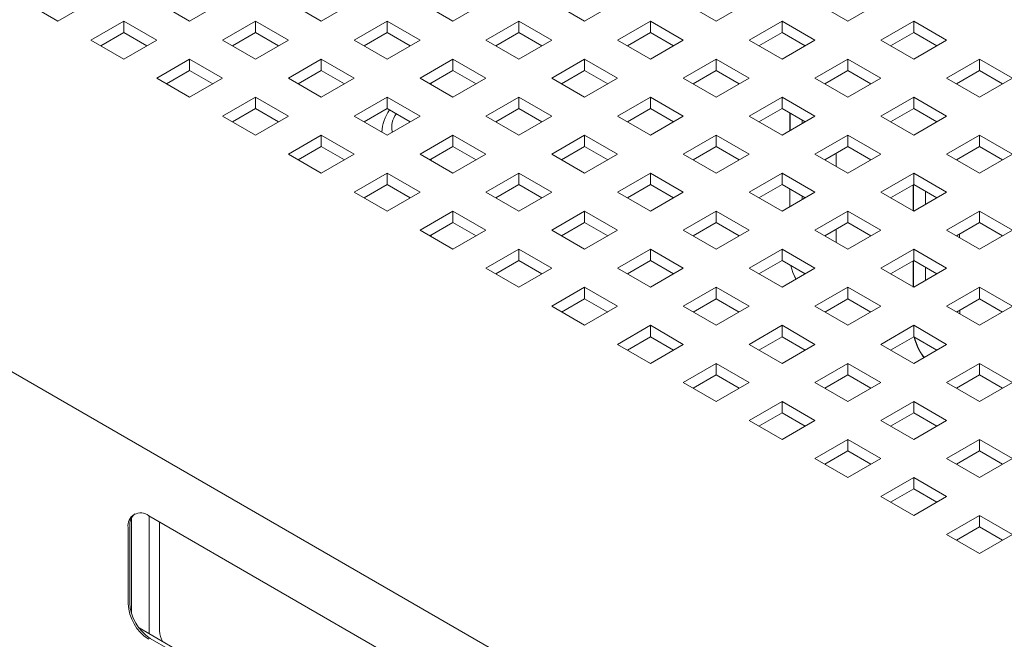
# Model space of a CAD drawing. Header units: inches. Extents: x 0 to 109, y 0 to 85.
# Tile 51 of 60: x 80.73 to 84.96, y 29.89 to 32.55. Entities that reach past the tile are written whole.
import ezdxf

# ---------------------------------------------------------------- set-up
doc = ezdxf.new("R2010")
doc.units = ezdxf.units.IN
doc.header["$MEASUREMENT"] = 0

msp = doc.modelspace()

# ---------------------------------------------------------------- linework, layer by layer
at = {"color": 7, "linetype": 'Continuous', "lineweight": 15, "ltscale": 5}
for p, q in [((74.21, 34.7828), (85.3716, 28.3393)), ((80.8954, 32.5431), (80.754, 32.6248)), ((81.0368, 32.6248), (80.8954, 32.5431)), ((81.4611, 32.5431), (81.3197, 32.6248)), ((81.6025, 32.6248), (81.4611, 32.5431)), ((82.0268, 32.5431), (81.8853, 32.6248)), ((82.1682, 32.6248), (82.0268, 32.5431)), ((82.5925, 32.5431), (82.451, 32.6248)), ((82.7339, 32.6248), (82.5925, 32.5431)), ((83.1581, 32.5431), (83.0167, 32.6248)), ((83.2996, 32.6248), (83.1581, 32.5431)), ((83.7238, 32.5431), (83.5824, 32.6248)), ((83.8652, 32.6248), (83.7238, 32.5431)), ((84.2895, 32.5431), (84.1481, 32.6248)), ((84.4309, 32.6248), (84.2895, 32.5431)), ((81.0368, 32.4615), (81.1782, 32.5431)), ((81.1782, 32.5431), (81.3197, 32.4615)), ((81.1782, 32.5431), (81.1782, 32.4943)), ((81.6025, 32.4615), (81.7439, 32.5431)), ((81.7439, 32.5431), (81.8853, 32.4615)), ((81.7439, 32.5431), (81.7439, 32.4943)), ((82.1682, 32.4615), (82.3096, 32.5431)), ((82.3096, 32.5431), (82.451, 32.4615)), ((82.3096, 32.5431), (82.3096, 32.4943)), ((82.7339, 32.4615), (82.8753, 32.5431)), ((82.8753, 32.5431), (83.0167, 32.4615)), ((82.8753, 32.5431), (82.8753, 32.4943)), ((83.2996, 32.4615), (83.441, 32.5431)), ((83.441, 32.5431), (83.5824, 32.4615)), ((83.441, 32.5431), (83.441, 32.4943)), ((83.8652, 32.4615), (84.0067, 32.5431)), ((84.0067, 32.5431), (84.1481, 32.4615)), ((84.0067, 32.5431), (84.0067, 32.4943)), ((84.4309, 32.4615), (84.5724, 32.5431)), ((84.5724, 32.5431), (84.7138, 32.4615)), ((84.5724, 32.5431), (84.5724, 32.4943)), ((81.0791, 32.4371), (81.1782, 32.4943)), ((81.1782, 32.4943), (81.2774, 32.4371)), ((81.6448, 32.4371), (81.7439, 32.4943)), ((81.7439, 32.4943), (81.8431, 32.4371)), ((82.2105, 32.4371), (82.3096, 32.4943)), ((82.3096, 32.4943), (82.4087, 32.4371)), ((82.7762, 32.4371), (82.8753, 32.4943)), ((82.8753, 32.4943), (82.9744, 32.4371)), ((83.3419, 32.4371), (83.441, 32.4943)), ((83.441, 32.4943), (83.5401, 32.4371)), ((83.9075, 32.4371), (84.0067, 32.4943)), ((84.0067, 32.4943), (84.1058, 32.4371)), ((84.4732, 32.4371), (84.5724, 32.4943)), ((84.5724, 32.4943), (84.6715, 32.4371)), ((81.1782, 32.3798), (81.0368, 32.4615)), ((81.3197, 32.4615), (81.1782, 32.3798)), ((81.7439, 32.3798), (81.6025, 32.4615)), ((81.8853, 32.4615), (81.7439, 32.3798)), ((82.3096, 32.3798), (82.1682, 32.4615)), ((82.451, 32.4615), (82.3096, 32.3798)), ((82.8753, 32.3798), (82.7339, 32.4615)), ((83.0167, 32.4615), (82.8753, 32.3798)), ((83.441, 32.3798), (83.2996, 32.4615)), ((83.5824, 32.4615), (83.441, 32.3798)), ((84.0067, 32.3798), (83.8652, 32.4615)), ((84.1481, 32.4615), (84.0067, 32.3798)), ((84.5724, 32.3798), (84.4309, 32.4615)), ((84.7138, 32.4615), (84.5724, 32.3798)), ((81.3197, 32.2982), (81.4611, 32.3798)), ((81.4611, 32.3798), (81.6025, 32.2982)), ((81.4611, 32.3798), (81.4611, 32.331)), ((81.8853, 32.2982), (82.0268, 32.3798)), ((82.0268, 32.3798), (82.1682, 32.2982)), ((82.0268, 32.3798), (82.0268, 32.331)), ((82.451, 32.2982), (82.5925, 32.3798)), ((82.5925, 32.3798), (82.7339, 32.2982)), ((82.5925, 32.3798), (82.5925, 32.331)), ((83.0167, 32.2982), (83.1581, 32.3798)), ((83.1581, 32.3798), (83.2996, 32.2982)), ((83.1581, 32.3798), (83.1581, 32.331)), ((83.5824, 32.2982), (83.7238, 32.3798)), ((83.7238, 32.3798), (83.8652, 32.2982)), ((83.7238, 32.3798), (83.7238, 32.331)), ((84.1481, 32.2982), (84.2895, 32.3798)), ((84.2895, 32.3798), (84.4309, 32.2982)), ((84.2895, 32.3798), (84.2895, 32.331)), ((84.7138, 32.2982), (84.8552, 32.3798)), ((84.8552, 32.3798), (84.9966, 32.2982)), ((84.8552, 32.3798), (84.8552, 32.331)), ((81.362, 32.2738), (81.4611, 32.331)), ((81.4611, 32.331), (81.5602, 32.2738)), ((81.9276, 32.2738), (82.0268, 32.331)), ((82.0268, 32.331), (82.1259, 32.2738)), ((82.4933, 32.2738), (82.5925, 32.331)), ((82.5925, 32.331), (82.6916, 32.2738)), ((83.059, 32.2738), (83.1581, 32.331)), ((83.1581, 32.331), (83.2573, 32.2738)), ((83.6247, 32.2738), (83.7238, 32.331)), ((83.7238, 32.331), (83.823, 32.2738)), ((84.1904, 32.2738), (84.2895, 32.331)), ((84.2895, 32.331), (84.3886, 32.2738)), ((84.7561, 32.2738), (84.8552, 32.331)), ((84.8552, 32.331), (84.9543, 32.2738)), ((81.4611, 32.2166), (81.3197, 32.2982)), ((81.6025, 32.2982), (81.4611, 32.2166)), ((82.0268, 32.2166), (81.8853, 32.2982)), ((82.1682, 32.2982), (82.0268, 32.2166)), ((82.5925, 32.2166), (82.451, 32.2982)), ((82.7339, 32.2982), (82.5925, 32.2166)), ((83.1581, 32.2166), (83.0167, 32.2982)), ((83.2996, 32.2982), (83.1581, 32.2166)), ((83.7238, 32.2166), (83.5824, 32.2982)), ((83.8652, 32.2982), (83.7238, 32.2166)), ((84.2895, 32.2166), (84.1481, 32.2982)), ((84.4309, 32.2982), (84.2895, 32.2166)), ((84.8552, 32.2166), (84.7138, 32.2982)), ((84.9966, 32.2982), (84.8552, 32.2166)), ((82.499, 32.277), (82.499, 32.2705)), ((81.6025, 32.1349), (81.7439, 32.2166)), ((81.7439, 32.2166), (81.8853, 32.1349)), ((81.7439, 32.2166), (81.7439, 32.1677)), ((82.1682, 32.1349), (82.3096, 32.2166)), ((82.3096, 32.2166), (82.451, 32.1349)), ((82.3096, 32.2166), (82.3096, 32.1677)), ((82.7339, 32.1349), (82.8753, 32.2166)), ((82.8753, 32.2166), (83.0167, 32.1349)), ((82.8753, 32.2166), (82.8753, 32.1677)), ((83.2996, 32.1349), (83.441, 32.2166)), ((83.441, 32.2166), (83.5824, 32.1349)), ((83.441, 32.2166), (83.441, 32.1677)), ((83.8652, 32.1349), (84.0067, 32.2166)), ((84.0067, 32.2166), (84.1481, 32.1349)), ((84.0067, 32.2166), (84.0067, 32.1677)), ((84.4309, 32.1349), (84.5724, 32.2166)), ((84.5724, 32.2166), (84.7138, 32.1349)), ((84.5724, 32.2166), (84.5724, 32.1677)), ((81.6448, 32.1105), (81.7439, 32.1677)), ((81.7439, 32.1677), (81.8431, 32.1105)), ((82.2105, 32.1105), (82.3096, 32.1677)), ((82.3096, 32.1677), (82.4087, 32.1105)), ((82.7762, 32.1105), (82.8753, 32.1677)), ((82.8753, 32.1677), (82.9744, 32.1105)), ((83.3419, 32.1105), (83.441, 32.1677)), ((83.441, 32.1677), (83.5401, 32.1105)), ((83.9075, 32.1105), (84.0067, 32.1677)), ((84.0067, 32.1677), (84.1058, 32.1105)), ((84.4732, 32.1105), (84.5724, 32.1677)), ((84.5724, 32.1677), (84.6715, 32.1105)), ((81.7439, 32.0533), (81.6025, 32.1349)), ((81.8853, 32.1349), (81.7439, 32.0533)), ((82.3096, 32.0533), (82.1682, 32.1349)), ((82.451, 32.1349), (82.3096, 32.0533)), ((82.8753, 32.0533), (82.7339, 32.1349)), ((83.0167, 32.1349), (82.8753, 32.0533)), ((83.441, 32.0533), (83.2996, 32.1349)), ((83.5824, 32.1349), (83.441, 32.0533)), ((84.0067, 32.0533), (83.8652, 32.1349)), ((84.1481, 32.1349), (84.0067, 32.0533)), ((84.0401, 32.141), (84.0403, 32.1483)), ((84.0401, 32.0726), (84.0401, 32.141)), ((84.0408, 32.1414), (84.041, 32.1479)), ((84.0408, 32.073), (84.0408, 32.1414)), ((84.0929, 32.103), (84.0929, 32.1179)), ((84.0936, 32.1035), (84.0936, 32.1175)), ((84.5724, 32.0533), (84.4309, 32.1349)), ((84.7138, 32.1349), (84.5724, 32.0533)), ((81.8853, 31.9716), (82.0268, 32.0533)), ((82.0268, 32.0533), (82.1682, 31.9716)), ((82.0268, 32.0533), (82.0268, 32.0044)), ((82.451, 31.9716), (82.5925, 32.0533)), ((82.5925, 32.0533), (82.7339, 31.9716)), ((82.5925, 32.0533), (82.5925, 32.0044)), ((83.0167, 31.9716), (83.1581, 32.0533)), ((83.1581, 32.0533), (83.2996, 31.9716)), ((83.1581, 32.0533), (83.1581, 32.0044)), ((83.5824, 31.9716), (83.7238, 32.0533)), ((83.7238, 32.0533), (83.8652, 31.9716)), ((83.7238, 32.0533), (83.7238, 32.0044)), ((84.1481, 31.9716), (84.2895, 32.0533)), ((84.2895, 32.0533), (84.4309, 31.9716)), ((84.2895, 32.0533), (84.2895, 32.0044)), ((84.7138, 31.9716), (84.8552, 32.0533)), ((84.8552, 32.0533), (84.9966, 31.9716)), ((84.8552, 32.0533), (84.8552, 32.0044)), ((81.9276, 31.9472), (82.0268, 32.0044)), ((82.0268, 32.0044), (82.1259, 31.9472)), ((82.4933, 31.9472), (82.5925, 32.0044)), ((82.5925, 32.0044), (82.6916, 31.9472)), ((83.059, 31.9472), (83.1581, 32.0044)), ((83.1581, 32.0044), (83.2573, 31.9472)), ((83.6247, 31.9472), (83.7238, 32.0044)), ((83.7238, 32.0044), (83.823, 31.9472)), ((84.1904, 31.9472), (84.2895, 32.0044)), ((84.2895, 32.0044), (84.3886, 31.9472)), ((84.7561, 31.9472), (84.8552, 32.0044)), ((84.8552, 32.0044), (84.9543, 31.9472)), ((82.0268, 31.89), (81.8853, 31.9716)), ((82.1682, 31.9716), (82.0268, 31.89)), ((82.5925, 31.89), (82.451, 31.9716)), ((82.499, 31.9505), (82.499, 31.944)), ((82.7339, 31.9716), (82.5925, 31.89)), ((83.1581, 31.89), (83.0167, 31.9716)), ((83.2996, 31.9716), (83.1581, 31.89)), ((83.7238, 31.89), (83.5824, 31.9716)), ((83.8652, 31.9716), (83.7238, 31.89)), ((84.2895, 31.89), (84.1481, 31.9716)), ((84.2389, 31.9753), (84.2389, 31.9192)), ((84.4309, 31.9716), (84.2895, 31.89)), ((84.8552, 31.89), (84.7138, 31.9716)), ((84.9966, 31.9716), (84.8552, 31.89)), ((82.1682, 31.8083), (82.3096, 31.89)), ((82.3096, 31.89), (82.451, 31.8083)), ((82.3096, 31.89), (82.3096, 31.8412)), ((82.7339, 31.8083), (82.8753, 31.89)), ((82.8753, 31.89), (83.0167, 31.8083)), ((82.8753, 31.89), (82.8753, 31.8412)), ((83.2996, 31.8083), (83.441, 31.89)), ((83.441, 31.89), (83.5824, 31.8083)), ((83.441, 31.89), (83.441, 31.8412)), ((83.8652, 31.8083), (84.0067, 31.89)), ((84.0067, 31.89), (84.1481, 31.8083)), ((84.0067, 31.89), (84.0067, 31.8412)), ((84.4309, 31.8083), (84.5724, 31.89)), ((84.5724, 31.89), (84.7138, 31.8083)), ((84.5724, 31.89), (84.5724, 31.8412)), ((82.2105, 31.7839), (82.3096, 31.8412)), ((82.3096, 31.8412), (82.4087, 31.7839)), ((82.7762, 31.7839), (82.8753, 31.8412)), ((82.8753, 31.8412), (82.9744, 31.7839)), ((83.3419, 31.7839), (83.441, 31.8412)), ((83.441, 31.8412), (83.5401, 31.7839)), ((83.9075, 31.7839), (84.0067, 31.8412)), ((84.0067, 31.8412), (84.1058, 31.7839)), ((84.0398, 31.7458), (84.0398, 31.822)), ((84.0405, 31.7462), (84.0405, 31.8216)), ((84.4732, 31.7839), (84.5724, 31.8412)), ((84.5701, 31.8354), (84.5702, 31.8399)), ((84.5701, 31.728), (84.5701, 31.8354)), ((84.5708, 31.8358), (84.5709, 31.8403)), ((84.5708, 31.7276), (84.5708, 31.8358)), ((84.5724, 31.8412), (84.6715, 31.7839)), ((82.3096, 31.7267), (82.1682, 31.8083)), ((82.451, 31.8083), (82.3096, 31.7267)), ((82.8753, 31.7267), (82.7339, 31.8083)), ((83.0167, 31.8083), (82.8753, 31.7267)), ((83.441, 31.7267), (83.2996, 31.8083)), ((83.5824, 31.8083), (83.441, 31.7267)), ((84.0067, 31.7267), (83.8652, 31.8083)), ((84.1481, 31.8083), (84.0067, 31.7267)), ((84.0926, 31.7763), (84.0926, 31.7915)), ((84.0933, 31.7767), (84.0933, 31.7911)), ((84.5724, 31.7267), (84.4309, 31.8083)), ((84.7138, 31.8083), (84.5724, 31.7267)), ((84.623, 31.7559), (84.623, 31.8119)), ((84.6237, 31.7563), (84.6237, 31.8115)), ((82.451, 31.6451), (82.5925, 31.7267)), ((82.5925, 31.7267), (82.7339, 31.6451)), ((82.5925, 31.7267), (82.5925, 31.6779)), ((83.0167, 31.6451), (83.1581, 31.7267)), ((83.1581, 31.7267), (83.2996, 31.6451)), ((83.1581, 31.7267), (83.1581, 31.6779)), ((83.5824, 31.6451), (83.7238, 31.7267)), ((83.7238, 31.7267), (83.8652, 31.6451)), ((83.7238, 31.7267), (83.7238, 31.6779)), ((84.1481, 31.6451), (84.2895, 31.7267)), ((84.2895, 31.7267), (84.4309, 31.6451)), ((84.2895, 31.7267), (84.2895, 31.6779)), ((84.7138, 31.6451), (84.8552, 31.7267)), ((84.8552, 31.7267), (84.9966, 31.6451)), ((84.8552, 31.7267), (84.8552, 31.6779)), ((82.4933, 31.6207), (82.5925, 31.6779)), ((82.5925, 31.6779), (82.6916, 31.6207)), ((83.059, 31.6207), (83.1581, 31.6779)), ((83.1581, 31.6779), (83.2573, 31.6207)), ((83.6247, 31.6207), (83.7238, 31.6779)), ((83.7238, 31.6779), (83.823, 31.6207)), ((84.1904, 31.6207), (84.2895, 31.6779)), ((84.2387, 31.6485), (84.2386, 31.5928)), ((84.2895, 31.6779), (84.3886, 31.6207)), ((84.7561, 31.6207), (84.8552, 31.6779)), ((84.8552, 31.6779), (84.9543, 31.6207)), ((82.5925, 31.5634), (82.451, 31.6451)), ((82.499, 31.6239), (82.499, 31.6174)), ((82.7339, 31.6451), (82.5925, 31.5634)), ((83.1581, 31.5634), (83.0167, 31.6451)), ((83.2996, 31.6451), (83.1581, 31.5634)), ((83.7238, 31.5634), (83.5824, 31.6451)), ((83.8652, 31.6451), (83.7238, 31.5634)), ((84.2895, 31.5634), (84.1481, 31.6451)), ((84.4309, 31.6451), (84.2895, 31.5634)), ((84.8552, 31.5634), (84.7138, 31.6451)), ((84.7697, 31.6285), (84.7697, 31.6128)), ((84.9966, 31.6451), (84.8552, 31.5634)), ((82.7339, 31.4818), (82.8753, 31.5634)), ((82.8753, 31.5634), (83.0167, 31.4818)), ((82.8753, 31.5634), (82.8753, 31.5146)), ((83.2996, 31.4818), (83.441, 31.5634)), ((83.441, 31.5634), (83.5824, 31.4818)), ((83.441, 31.5634), (83.441, 31.5146)), ((83.8652, 31.4818), (84.0067, 31.5634)), ((84.0067, 31.5634), (84.1481, 31.4818)), ((84.0067, 31.5634), (84.0067, 31.5146)), ((84.4309, 31.4818), (84.5724, 31.5634)), ((84.5724, 31.5634), (84.7138, 31.4818)), ((84.5724, 31.5634), (84.5724, 31.5146)), ((82.8753, 31.4001), (82.7339, 31.4818)), ((82.7762, 31.4574), (82.8753, 31.5146)), ((82.8753, 31.5146), (82.9744, 31.4574)), ((83.0167, 31.4818), (82.8753, 31.4001)), ((83.441, 31.4001), (83.2996, 31.4818)), ((83.3419, 31.4574), (83.441, 31.5146)), ((83.441, 31.5146), (83.5401, 31.4574)), ((83.5824, 31.4818), (83.441, 31.4001)), ((84.0067, 31.4001), (83.8652, 31.4818)), ((83.9075, 31.4574), (84.0067, 31.5146)), ((84.0067, 31.5146), (84.1058, 31.4574)), ((84.1481, 31.4818), (84.0067, 31.4001)), ((84.5724, 31.4001), (84.4309, 31.4818)), ((84.4732, 31.4574), (84.5724, 31.5146)), ((84.5701, 31.4014), (84.5701, 31.5133)), ((84.5708, 31.401), (84.5708, 31.5137)), ((84.5724, 31.5146), (84.6715, 31.4574)), ((84.7138, 31.4818), (84.5724, 31.4001)), ((84.623, 31.4294), (84.623, 31.4854)), ((84.6237, 31.4298), (84.6237, 31.485)), ((83.0167, 31.3185), (83.1581, 31.4001)), ((83.1581, 31.4001), (83.2996, 31.3185)), ((83.1581, 31.4001), (83.1581, 31.3513)), ((83.5824, 31.3185), (83.7238, 31.4001)), ((83.7238, 31.4001), (83.8652, 31.3185)), ((83.7238, 31.4001), (83.7238, 31.3513)), ((84.1481, 31.3185), (84.2895, 31.4001)), ((84.2895, 31.4001), (84.4309, 31.3185)), ((84.2895, 31.4001), (84.2895, 31.3513)), ((84.7138, 31.3185), (84.8552, 31.4001)), ((84.8552, 31.4001), (84.9966, 31.3185)), ((84.8552, 31.4001), (84.8552, 31.3513)), ((83.059, 31.2941), (83.1581, 31.3513)), ((83.1581, 31.3513), (83.2573, 31.2941)), ((83.6247, 31.2941), (83.7238, 31.3513)), ((83.7238, 31.3513), (83.823, 31.2941)), ((84.1904, 31.2941), (84.2895, 31.3513)), ((84.2895, 31.3513), (84.3886, 31.2941)), ((84.7561, 31.2941), (84.8552, 31.3513)), ((84.8552, 31.3513), (84.9543, 31.2941)), ((83.1581, 31.2369), (83.0167, 31.3185)), ((83.2996, 31.3185), (83.1581, 31.2369)), ((83.7238, 31.2369), (83.5824, 31.3185)), ((83.8652, 31.3185), (83.7238, 31.2369)), ((84.2895, 31.2369), (84.1481, 31.3185)), ((84.4309, 31.3185), (84.2895, 31.2369)), ((84.8552, 31.2369), (84.7138, 31.3185)), ((84.9966, 31.3185), (84.8552, 31.2369)), ((84.77, 31.3021), (84.77, 31.286)), ((83.2996, 31.1552), (83.441, 31.2369)), ((83.441, 31.2369), (83.5824, 31.1552)), ((83.441, 31.2369), (83.441, 31.188)), ((83.8652, 31.1552), (84.0067, 31.2369)), ((84.0067, 31.2369), (84.1481, 31.1552)), ((84.0067, 31.2369), (84.0067, 31.188)), ((84.4309, 31.1552), (84.5724, 31.2369)), ((84.5724, 31.2369), (84.7138, 31.1552)), ((84.5724, 31.2369), (84.5724, 31.188)), ((83.3419, 31.1308), (83.441, 31.188)), ((83.441, 31.188), (83.5401, 31.1308)), ((83.9075, 31.1308), (84.0067, 31.188)), ((84.0067, 31.188), (84.1058, 31.1308)), ((84.4732, 31.1308), (84.5724, 31.188)), ((84.5724, 31.188), (84.6715, 31.1308)), ((83.441, 31.0736), (83.2996, 31.1552)), ((83.5824, 31.1552), (83.441, 31.0736)), ((84.0067, 31.0736), (83.8652, 31.1552)), ((84.1481, 31.1552), (84.0067, 31.0736)), ((84.5724, 31.0736), (84.4309, 31.1552)), ((84.7138, 31.1552), (84.5724, 31.0736)), ((84.6691, 31.1295), (84.6656, 31.1342)), ((84.6698, 31.1299), (84.6674, 31.1332)), ((83.5824, 30.9919), (83.7238, 31.0736)), ((83.7238, 31.0736), (83.8652, 30.9919)), ((83.7238, 31.0736), (83.7238, 31.0248)), ((84.1481, 30.9919), (84.2895, 31.0736)), ((84.2895, 31.0736), (84.4309, 30.9919)), ((84.2895, 31.0736), (84.2895, 31.0248)), ((84.7138, 30.9919), (84.8552, 31.0736)), ((84.8552, 31.0736), (84.9966, 30.9919)), ((84.8552, 31.0736), (84.8552, 31.0248)), ((83.6247, 30.9675), (83.7238, 31.0248)), ((83.7238, 31.0248), (83.823, 30.9675)), ((84.1904, 30.9675), (84.2895, 31.0248)), ((84.2895, 31.0248), (84.3886, 30.9675)), ((84.7561, 30.9675), (84.8552, 31.0248)), ((84.8552, 31.0248), (84.9543, 30.9675)), ((83.7238, 30.9103), (83.5824, 30.9919)), ((83.8652, 30.9919), (83.7238, 30.9103)), ((84.2895, 30.9103), (84.1481, 30.9919)), ((84.4309, 30.9919), (84.2895, 30.9103)), ((84.8552, 30.9103), (84.7138, 30.9919)), ((84.9966, 30.9919), (84.8552, 30.9103)), ((83.8652, 30.8287), (84.0067, 30.9103)), ((84.0067, 30.9103), (84.1481, 30.8287)), ((84.0067, 30.9103), (84.0067, 30.8615)), ((84.4309, 30.8287), (84.5724, 30.9103)), ((84.5724, 30.9103), (84.7138, 30.8287)), ((84.5724, 30.9103), (84.5724, 30.8615)), ((83.9075, 30.8042), (84.0067, 30.8615)), ((84.0067, 30.8615), (84.1058, 30.8042)), ((84.4732, 30.8042), (84.5724, 30.8615)), ((84.5724, 30.8615), (84.6715, 30.8042)), ((84.0067, 30.747), (83.8652, 30.8287)), ((84.1481, 30.8287), (84.0067, 30.747)), ((84.5724, 30.747), (84.4309, 30.8287)), ((84.7138, 30.8287), (84.5724, 30.747)), ((84.1481, 30.6654), (84.2895, 30.747)), ((84.2895, 30.747), (84.4309, 30.6654)), ((84.2895, 30.747), (84.2895, 30.6982)), ((84.7138, 30.6654), (84.8552, 30.747)), ((84.8552, 30.747), (84.9966, 30.6654)), ((84.8552, 30.747), (84.8552, 30.6982)), ((84.1904, 30.641), (84.2895, 30.6982)), ((84.2895, 30.6982), (84.3886, 30.641)), ((84.7561, 30.641), (84.8552, 30.6982)), ((84.8552, 30.6982), (84.9543, 30.641)), ((84.2895, 30.5837), (84.1481, 30.6654)), ((84.4309, 30.6654), (84.2895, 30.5837)), ((84.8552, 30.5837), (84.7138, 30.6654)), ((84.9966, 30.6654), (84.8552, 30.5837)), ((84.4309, 30.5021), (84.5724, 30.5837)), ((84.5724, 30.5837), (84.7138, 30.5021)), ((84.5724, 30.5837), (84.5724, 30.5349)), ((84.4732, 30.4777), (84.5724, 30.5349)), ((84.5724, 30.5349), (84.6715, 30.4777)), ((84.5724, 30.4205), (84.4309, 30.5021)), ((84.7138, 30.5021), (84.5724, 30.4205)), ((83.371, 29.2151), (81.2851, 30.4193)), ((84.7138, 30.3388), (84.8552, 30.4205)), ((84.8552, 30.4205), (84.9966, 30.3388)), ((84.8552, 30.4205), (84.8552, 30.3716)), ((81.2107, 30.4079), (81.2107, 30.0021)), ((81.2872, 29.9121), (81.2872, 30.418)), ((81.331, 29.9245), (81.331, 30.3927)), ((81.1967, 30.3682), (81.1967, 30.0416)), ((81.2038, 30.3723), (81.2038, 30.0457)), ((84.8552, 30.2572), (84.7138, 30.3388)), ((84.7561, 30.3144), (84.8552, 30.3716)), ((84.8552, 30.3716), (84.9543, 30.3144)), ((84.9966, 30.3388), (84.8552, 30.2572)), ((83.4265, 28.6771), (81.2438, 29.9372)), ((81.2921, 29.8926), (83.3781, 28.6884))]:
    msp.add_line(p, q, dxfattribs=at)
at = {"color": 7, "linetype": 'Continuous', "lineweight": 15, "ltscale": 5, "flags": 128}
for points in [[(84.0665, 31.4347), (84.0528, 31.464), (84.0439, 31.4931)], [(84.0672, 31.4351), (84.0535, 31.4644), (84.0448, 31.4926)]]:
    msp.add_lwpolyline(points, dxfattribs=at)
at = {"color": 7, "linetype": 'Continuous', "lineweight": 15, "ltscale": 25}
for centre, radius, start, end in [((82.4846, 32.0531), 0.1982, 146.5859, 176.1426), ((82.4215, 32.0883), 0.0918, 141.9761, 193.801), ((84.803, 31.2418), 0.2351, 193.5216, 217.4136), ((84.8039, 31.2423), 0.2353, 193.7761, 217.4068), ((81.2506, 30.377), 0.0546, 50.7974, 189.2147), ((81.268, 30.3782), 0.0646, 130.3895, 185.1999), ((81.3886, 30.0503), 0.1921, 182.6057, 237.3948), ((81.3957, 30.0544), 0.1921, 182.6057, 237.3948), ((81.4199, 29.9279), 0.0889, 182.231, 214.1949)]:
    msp.add_arc(centre, radius, start, end, dxfattribs=at)

doc.saveas('drawing.dxf')
